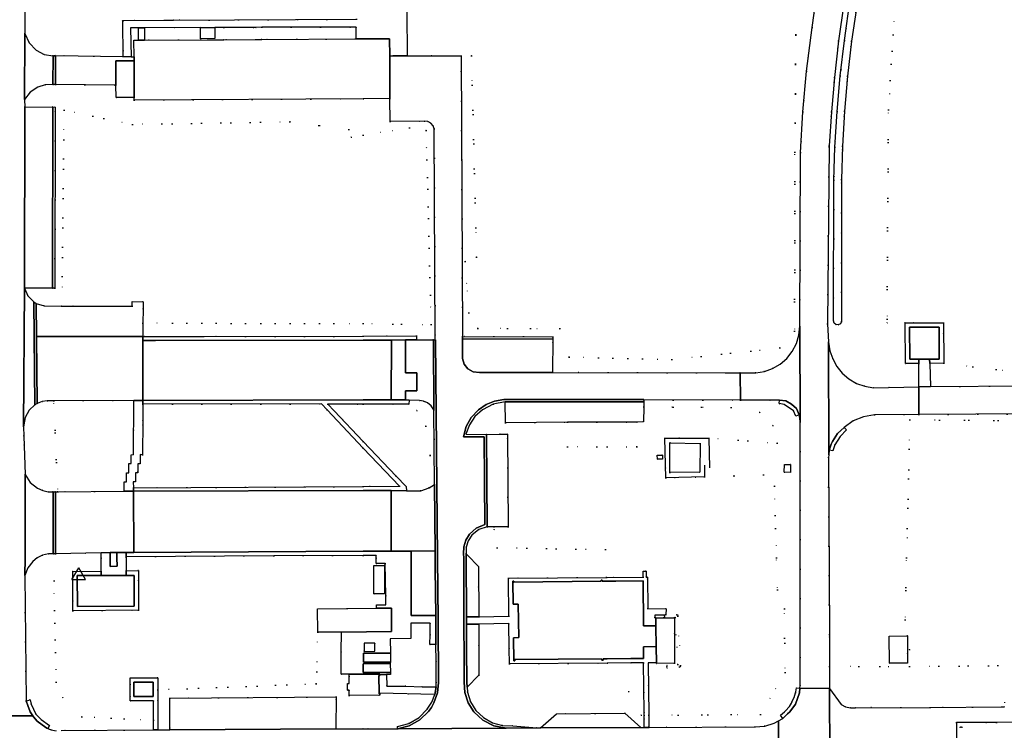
# Model space of a CAD drawing. Header units: metres. Extents: x 174791 to 179073, y 406431 to 409043.
# Tile 10 of 256: x 174925 to 175140, y 407712 to 407868. Entities that reach past the tile are written whole.
import ezdxf

# ---------------------------------------------------------------- set-up
doc = ezdxf.new("R2010")
doc.units = ezdxf.units.M
doc.linetypes.add('DOT', pattern=[6.35, 0, -6.35])
doc.layers.get('0').update_dxf_attribs({"color": 254})
for name, color, linetype in [('meetpunt_NAP-meting', 254, 'Continuous'), ('overigbouwwerk_overkapping', 254, 'Continuous'), ('panden', 254, 'Continuous'), ('scheiding_faunaraster', 254, 'Continuous'), ('terreindeelbegroeid', 254, 'DOT'), ('terreindeelonbegroeid', 254, 'DOT'), ('waterdeel', 254, 'Continuous'), ('wegdeel_molgoot', 254, 'Continuous'), ('wegdeel_opstelplaats', 254, 'Continuous'), ('wegdeel_parkeervlak', 254, 'Continuous'), ('wegdeel_rijbaan', 254, 'Continuous'), ('wegdeel_voetpad', 254, 'Continuous')]:
    doc.layers.add(name, color=color, linetype=linetype)
doc.styles.add('MONOTXT', font='monotxt', dxfattribs={"height": 0.2})

# ---------------------------------------------------------------- blocks, each defined once
blk = doc.blocks.new('092')
at = {"color": 0, "linetype": 'Continuous'}
for p, q in [((-1.5, -0.862), (0, 1.732)), ((1.5, -0.862), (0, 1.732)), ((-1.5, -0.862), (1.5, -0.862))]:
    blk.add_line(p, q, dxfattribs=at)
at = {"color": 0, "linetype": 'Continuous', "style": 'MONOTXT', "width": 0.76}
blk.add_attdef('TAG00', (2, 3), '', height=2.5, dxfattribs=at)

msp = doc.modelspace()

# ---------------------------------------------------------------- linework, layer by layer
at = {"layer": 'overigbouwwerk_overkapping'}
for points in [[(174964.358, 407863.836, 0), (174964.346, 407863.845, 0), (174964.333, 407866.296, 0), (174967.483, 407866.306, 0), (174967.496, 407863.853, 0)], [(175002.307, 407742.154, 0), (175002.289, 407748.346, 0), (175004.644, 407748.353, 0), (175004.65, 407742.161, 0)]]:
    msp.add_polyline3d(points, close=True, dxfattribs=at)
at = {"layer": 'panden'}
for points in [[(175000, 407850.667, 0), (174949.822, 407850.385, 0), (174949.819, 407850.985, 0), (174949.804, 407853.648, 0), (174949.774, 407858.985, 0), (174949.769, 407859.833, 0), (174949.748, 407863.517, 0), (174950.748, 407863.523, 0), (174952.088, 407863.53, 0), (174965.948, 407863.608, 0), (174969.457, 407863.628, 0), (174976.438, 407863.667, 0), (174977.738, 407863.674, 0), (174998.297, 407863.79, 0), (174998.467, 407863.791, 0), (175000, 407863.799, 0), (175000.567, 407863.802, 0), (175005.767, 407863.832, 0), (175005.789, 407860.015, 0), (175005.841, 407850.7, 0)], [(175119.664, 407800.581, 0), (175126.136, 407800.628, 0), (175126.187, 407793.599, 0), (175124.072, 407793.588, 0), (175121.711, 407793.576, 0), (175119.715, 407793.565, 0)], [(174954.5, 407797.686, 0), (175000, 407797.767, 0), (175006.144, 407797.778, 0), (175006.132, 407784.654, 0), (175000, 407784.639, 0), (174951.717, 407784.525, 0), (174951.724, 407797.681, 0)], [(174949.623, 407764.624, 0), (175000, 407764.755, 0), (175006.063, 407764.771, 0), (175006.088, 407751.49, 0), (175000, 407751.457, 0), (174949.74, 407751.185, 0)], [(174942.532, 407746.15, 0), (174948.03, 407746.172, 0), (174949.762, 407746.179, 0), (174949.805, 407739.4, 0), (174937.366, 407739.349, 0), (174937.322, 407746.129, 0)], [(175052.36, 407745.105, 0), (175052.361, 407744.884, 0), (175053.286, 407744.893, 0), (175055.356, 407744.913, 0), (175061.299, 407744.97, 0), (175061.364, 407735.089, 0), (175064.096, 407735.107, 0), (175064.159, 407730.557, 0), (175061.393, 407730.539, 0), (175061.41, 407727.979, 0), (175058.631, 407727.952, 0), (175053.43, 407727.903, 0), (175052.519, 407727.894, 0), (175052.523, 407727.612, 0), (175052.235, 407727.594, 0), (175052.21, 407727.891, 0), (175033.223, 407727.711, 0), (175033.218, 407727.43, 0), (175032.942, 407727.427, 0), (175032.896, 407732.501, 0), (175034.043, 407732.525, 0), (175033.96, 407739.898, 0), (175032.813, 407739.874, 0), (175032.747, 407744.919, 0), (175033.002, 407744.93, 0), (175032.997, 407744.7, 0), (175052.099, 407744.882, 0), (175052.104, 407745.112, 0)], [(174989.999, 407733.711, 0), (174989.948, 407738.86, 0), (175002.891, 407738.954, 0), (175006.147, 407738.978, 0), (175006.136, 407733.835, 0), (174995.228, 407733.751, 0)], [(174953.933, 407719.597, 0), (174949.733, 407719.601, 0), (174949.736, 407722.791, 0), (174953.948, 407722.787, 0)], [(174996.884, 407724.059, 0), (174996.881, 407724.493, 0), (175003.583, 407724.545, 0), (175003.584, 407724.405, 0), (175003.585, 407724.224, 0), (175003.405, 407724.223, 0), (175003.435, 407720.383, 0), (175003.436, 407720.245, 0), (175003.616, 407720.246, 0), (175003.618, 407719.925, 0), (174996.917, 407719.874, 0), (174996.908, 407721, 0), (174996.568, 407720.998, 0), (174996.557, 407722.468, 0), (174996.897, 407722.47, 0)]]:
    msp.add_polyline3d(points, close=True, dxfattribs=at)
at = {"layer": 'scheiding_faunaraster'}
for p, q in [((175075.684, 407776.284), (175075.819, 407769.768)), ((175074.751, 407770.353), (175074.749, 407767.796))]:
    msp.add_line(p, q, dxfattribs=at)
msp.add_polyline3d([(175074.749, 407767.796, 0), (175066.276, 407767.532, 0), (175066.056, 407776.227, 0), (175075.684, 407776.284, 0)], dxfattribs=at)
at = {"layer": 'terreindeelbegroeid'}
for points in [[(175145.028, 407790.589, 0), (175127.151, 407792.67, 0), (175127.087, 407801.549, 0), (175118.698, 407801.541, 0), (175114.773, 407801.537, 0), (175114.747, 407802.371, 0), (175115.042, 407848.222, 0), (175116.502, 407871.124, 0), (175116.127, 407899.522, 0), (175116.085, 407902.671, 0), (175115.693, 407932.4, 0), (175122.835, 407932.557, 0), (175123.515, 407941.945, 0), (175126.081, 407941.972, 0), (175222.484, 407942.195, 0)], [(174998.473, 407868.091, 0), (174958.422, 407867.882, 0), (174956.422, 407867.872, 0), (174947.272, 407867.824, 0), (174947.274, 407867.683, 0), (174947.387, 407859.927, 0), (174932.539, 407860.127, 0), (174932.324, 407860.108, 0), (174932.025, 407860.082, 0), (174930.094, 407860.407, 0), (174928.35, 407861.299, 0), (174926.781, 407862.922, 0), (174925.871, 407864.988, 0), (174925.924, 407908.87, 0)], [(175095.105, 407903.311, 0), (175094.543, 407838.956, 0), (175094.486, 407799.717, 0), (175091.287, 407796.065, 0), (175067.589, 407793.481, 0), (175045.061, 407794.019, 0), (175043.058, 407800.331, 0), (175025.105, 407800.333, 0), (175023.125, 407803.732, 0), (175022.282, 407815.014, 0), (175024.781, 407815.961, 0), (175023.724, 407860.114, 0), (175021.445, 407860.105, 0), (175009.619, 407860.059, 0), (175009.564, 407869.736, 0)], [(175099.654, 407875.798, 0), (175098.308, 407866.265, 0), (175097.105, 407856.713, 0), (175096.31, 407847.809, 0), (175095.763, 407838.886, 0), (175095.635, 407800.808, 0), (175095.435, 407798.866, 0), (175094.871, 407796.997, 0), (175093.966, 407795.268, 0), (175092.75, 407793.741, 0), (175091.305, 407792.497, 0), (175089.655, 407791.54, 0), (175087.857, 407790.904, 0), (175085.973, 407790.611, 0), (175082.579, 407790.595, 0), (175079.455, 407790.581, 0), (175041.46, 407790.691, 0), (175041.518, 407797.989, 0), (175041.519, 407798.509, 0), (175021.754, 407798.55, 0), (175021.445, 407860.105, 0), (175023.724, 407860.114, 0), (175024.781, 407815.961, 0), (175022.282, 407815.014, 0), (175023.125, 407803.732, 0), (175025.105, 407800.333, 0), (175043.058, 407800.331, 0), (175045.061, 407794.019, 0), (175067.589, 407793.481, 0), (175091.287, 407796.065, 0), (175094.486, 407799.717, 0), (175094.543, 407838.956, 0), (175095.105, 407903.311, 0)], [(175106.684, 407872.568, 0), (175105.434, 407863.482, 0), (175104.502, 407855.709, 0), (175103.801, 407847.912, 0), (175103.33, 407840.097, 0), (175103.1, 407832.862, 0), (175102.999, 407801.976, 0), (175103.14, 407801.491, 0), (175103.522, 407801.16, 0), (175104.023, 407801.089, 0), (175104.522, 407801.339, 0), (175104.775, 407801.837, 0), (175104.751, 407825.691, 0), (175104.768, 407832.984, 0), (175104.982, 407840.274, 0), (175105.421, 407847.958, 0), (175106.077, 407855.626, 0), (175106.952, 407863.273, 0), (175109.648, 407881.198, 0)], [(175116.502, 407871.124, 0), (175115.042, 407848.222, 0), (175114.747, 407802.371, 0), (175114.773, 407801.537, 0), (175118.698, 407801.541, 0), (175118.762, 407792.595, 0), (175121.709, 407792.598, 0), (175121.68, 407787.546, 0), (175111.806, 407787.311, 0), (175109.893, 407787.625, 0), (175108.069, 407788.282, 0), (175106.394, 407789.259, 0), (175104.924, 407790.523, 0), (175103.738, 407791.988, 0), (175102.83, 407793.64, 0), (175102.227, 407795.426, 0), (175101.949, 407797.29, 0), (175101.677, 407801.306, 0), (175102.077, 407840.332, 0), (175102.548, 407847.835, 0), (175103.206, 407855.324, 0), (175104.128, 407863.403, 0), (175105.267, 407871.455, 0)], [(175209.098, 407779.763, 0), (175119.768, 407780.261, 0), (175119.026, 407750, 0), (175118.693, 407736.435, 0), (175119.202, 407732.896, 0), (175115.201, 407732.883, 0), (175115.261, 407726.915, 0), (175119.219, 407726.959, 0), (175119.202, 407728.959, 0), (175119.202, 407732.896, 0), (175119.655, 407729.892, 0), (175119.63, 407726.175, 0), (175102.122, 407726.162, 0), (175102.125, 407733.235, 0), (175101.894, 407772.013, 0), (175101.966, 407772.614, 0), (175102.09, 407773.656, 0), (175102.845, 407773.459, 0), (175103.271, 407774.791, 0), (175104.445, 407776.656, 0), (175105.854, 407778.078, 0), (175105.34, 407778.631, 0), (175107.322, 407780.041, 0), (175109.572, 407780.966, 0), (175111.973, 407781.356, 0), (175121.717, 407781.415, 0), (175209.18, 407781.942, 0)], [(174932.716, 407712.112, 0), (174931.639, 407712.31, 0), (174931.139, 407712.464, 0), (174930.843, 407712.576, 0), (174931.27, 407713.288, 0), (174929.406, 407714.592, 0), (174928.274, 407715.72, 0), (174927.218, 407717.951, 0), (174926.972, 407718.908, 0), (174926.135, 407718.698, 0), (174925.869, 407746.182, 0), (174926.491, 407747.844, 0), (174927.571, 407749.251, 0), (174928.522, 407750, 0), (174929.718, 407750.586, 0), (174931.014, 407750.893, 0), (174932.039, 407750.915, 0), (174932.577, 407750.927, 0), (174942.586, 407751.141, 0), (174942.573, 407750, 0), (174942.542, 407747.116, 0), (174936.356, 407747.062, 0), (174932.237, 407744.948, 0), (174932.701, 407722.793, 0), (174934.182, 407719.376, 0), (174938.302, 407715.179, 0), (174954.044, 407714.422, 0), (174954.056, 407712.292, 0), (174933.812, 407712.189, 0)], [(175143.194, 407674.473, 0), (175139.359, 407674.209, 0), (175136.063, 407673.973, 0), (175136.063, 407675.654, 0), (175136.063, 407707.356, 0), (175136.044, 407707.452, 0), (175135.989, 407707.533, 0), (175135.908, 407707.587, 0), (175135.812, 407707.606, 0), (175131.208, 407707.586, 0), (175131.208, 407712.914, 0), (175130.958, 407712.914, 0), (175130.708, 407712.914, 0), (175130.708, 407707.584, 0), (175129.966, 407707.581, 0), (175129.948, 407713.914, 0), (175138.725, 407713.946, 0), (175145.42, 407713.997, 0)]]:
    msp.add_polyline3d(points, dxfattribs=at)
for points in [[(174998.459, 407866.409, 0), (174998.467, 407863.791, 0), (174998.297, 407863.79, 0), (174977.738, 407863.674, 0), (174976.438, 407863.667, 0), (174969.457, 407863.628, 0), (174965.948, 407863.608, 0), (174952.088, 407863.53, 0), (174952.079, 407866.255, 0), (174964.333, 407866.296, 0), (174964.358, 407863.836, 0), (174967.496, 407863.853, 0), (174967.483, 407866.306, 0), (174969.448, 407866.313, 0), (174976.429, 407866.336, 0), (174977.729, 407866.34, 0), (174998.289, 407866.409, 0)], [(174932.558, 407853.789, 0), (174945.803, 407853.681, 0), (174945.819, 407850.963, 0), (174949.819, 407850.985, 0), (174949.822, 407850.385, 0), (175000, 407850.667, 0), (175005.841, 407850.7, 0), (175005.86, 407845.726, 0), (175013.349, 407845.737, 0), (175014.117, 407845.669, 0), (175014.803, 407845.317, 0), (175015.287, 407844.763, 0), (175015.539, 407844.072, 0), (175015.745, 407797.818, 0), (175015.344, 407797.829, 0), (175011.645, 407797.846, 0), (175011.663, 407798.693, 0), (175000, 407798.589, 0), (174964.979, 407798.525, 0), (174951.725, 407798.535, 0), (174951.727, 407801.481, 0), (175000, 407801.367, 0), (175014.848, 407801.174, 0), (175013.781, 407843.735, 0), (175010.14, 407844.31, 0), (175000, 407842.664, 0), (174997.356, 407842.235, 0), (174996.815, 407843.934, 0), (174983.885, 407845.653, 0), (174949.435, 407845.05, 0), (174934.451, 407848.144, 0), (174933.966, 407805.231, 0), (174930.09, 407805.239, 0), (174928.306, 407805.811, 0), (174927.787, 407806.134, 0), (174926.507, 407807.451, 0), (174925.781, 407809.14, 0), (174931.92, 407809.153, 0), (174932.438, 407809.167, 0), (174932.493, 407848.849, 0), (174931.99, 407848.897, 0), (174925.835, 407848.858, 0), (174925.8, 407850.531, 0), (174927.029, 407852.115, 0), (174928.686, 407853.245, 0), (174930.305, 407853.763, 0), (174932.002, 407853.839, 0)], [(174951.727, 407801.481, 0), (174951.729, 407804.554, 0), (174951.73, 407806.159, 0), (174949.338, 407806.19, 0), (174949.324, 407805.2, 0), (174933.966, 407805.231, 0), (174934.451, 407848.144, 0), (174949.435, 407845.05, 0), (174983.885, 407845.653, 0), (174996.815, 407843.934, 0), (174997.356, 407842.235, 0), (175000, 407842.664, 0), (175010.14, 407844.31, 0), (175013.781, 407843.735, 0), (175014.848, 407801.174, 0), (175000, 407801.367, 0)], [(175231.644, 407798.833, 0), (175231.685, 407795.731, 0), (175231.627, 407794.1, 0), (175231.2, 407792.525, 0), (175230.427, 407791.088, 0), (175229.296, 407789.869, 0), (175229.069, 407789.625, 0), (175227.36, 407788.595, 0), (175225.433, 407788.078, 0), (175216.635, 407788.227, 0), (175208.101, 407788.142, 0), (175124.23, 407787.554, 0), (175124.098, 407792.605, 0), (175127.151, 407792.67, 0), (175145.028, 407790.589, 0), (175208.128, 407791.307, 0), (175221.785, 407791.251, 0), (175224.868, 407793.899, 0), (175226.143, 407798.828, 0), (175231.316, 407798.843, 0)], [(174933.034, 407764.505, 0), (174932.542, 407764.502, 0), (174932.031, 407764.496, 0), (174930.966, 407764.53, 0), (174929.757, 407764.79, 0), (174928.624, 407765.285, 0), (174927.035, 407766.564, 0), (174925.948, 407768.289, 0), (174925.648, 407776.725, 0), (174925.561, 407778.781, 0), (174925.905, 407780.809, 0), (174926.762, 407782.364, 0), (174928.066, 407783.567, 0), (174928.574, 407783.865, 0), (174929.635, 407784.281, 0), (174930.758, 407784.471, 0), (174932.173, 407784.474, 0)], [(174947.579, 407764.609, 0), (174933.034, 407764.505, 0), (174932.173, 407784.474, 0), (174949.703, 407784.52, 0), (174949.641, 407772.643, 0), (174949.148, 407772.628, 0), (174949.134, 407770.683, 0), (174948.629, 407770.68, 0), (174948.633, 407768.669, 0), (174948.098, 407768.689, 0), (174948.089, 407766.687, 0), (174947.624, 407766.679, 0)], [(174949.617, 407765.357, 0), (174949.606, 407766.668, 0), (174950.077, 407766.677, 0), (174950.106, 407768.651, 0), (174950.576, 407768.648, 0), (174950.583, 407768.926, 0), (174950.623, 407770.653, 0), (174951.119, 407770.64, 0), (174951.138, 407772.66, 0), (174951.621, 407772.635, 0), (174951.681, 407780.028, 0), (174951.711, 407783.72, 0), (174990.836, 407783.754, 0), (174992.063, 407782.458, 0), (175000, 407774.081, 0), (175004.791, 407769.024, 0), (175007.937, 407765.703, 0), (175000, 407765.656, 0)], [(175015.613, 407766.111, 0), (175014.395, 407765.386, 0), (175012.584, 407764.7, 0), (175009.426, 407764.696, 0), (175009.356, 407765.67, 0), (175007.201, 407767.943, 0), (175000, 407775.537, 0), (174993.62, 407782.265, 0), (174992.226, 407783.734, 0), (175000, 407783.734, 0), (175009.985, 407783.735, 0), (175011.708, 407782.291, 0), (175013.661, 407778.911, 0)], [(175015.473, 407782.457, 0), (175015.613, 407766.111, 0), (175013.661, 407778.911, 0), (175011.708, 407782.291, 0), (175009.985, 407783.735, 0), (175010.031, 407784.608, 0), (175012.323, 407784.509, 0), (175013.219, 407784.355, 0), (175014.051, 407783.989, 0), (175014.872, 407783.325, 0)], [(175031.128, 407779.606, 0), (175029.955, 407777.112, 0), (175027.016, 407777.098, 0), (175022.492, 407777.102, 0), (175023.244, 407779.171, 0), (175024.466, 407781.001, 0), (175026.089, 407782.488, 0), (175028.471, 407783.714, 0), (175031.106, 407784.201, 0)], [(175089.712, 407779.004, 0), (175090.641, 407775.157, 0), (175075.684, 407776.284, 0), (175066.056, 407776.227, 0), (175066.276, 407767.532, 0), (175074.749, 407767.796, 0), (175087.703, 407768.232, 0), (175090.069, 407765.721, 0), (175090.511, 407750, 0), (175090.707, 407743.032, 0), (175092.242, 407738.828, 0), (175092.388, 407724.848, 0), (175087.031, 407715.698, 0), (175062.543, 407715.509, 0), (175062.542, 407715.549, 0), (175062.426, 407726.982, 0), (175062.463, 407726.993, 0), (175064.208, 407726.984, 0), (175064.211, 407726.83, 0), (175068.158, 407726.919, 0), (175068.141, 407736.887, 0), (175065.816, 407736.851, 0), (175065.819, 407737.464, 0), (175065.978, 407737.486, 0), (175065.974, 407737.278, 0), (175065.969, 407736.978, 0), (175068.326, 407736.936, 0), (175068.879, 407726.66, 0), (175066.483, 407726.49, 0), (175066.504, 407726.191, 0), (175066.525, 407725.892, 0), (175069.215, 407726.083, 0), (175069.501, 407726.102, 0), (175069.494, 407726.398, 0), (175068.911, 407737.247, 0), (175068.903, 407737.519, 0), (175068.616, 407737.531, 0), (175066.3, 407737.572, 0), (175066.334, 407738.874, 0), (175062.337, 407738.896, 0), (175062.287, 407745.777, 0), (175061.961, 407745.774, 0), (175061.949, 407747.134, 0), (175061.306, 407747.129, 0), (175061.333, 407745.766, 0), (175053.279, 407745.711, 0), (175053.279, 407745.737, 0), (175053.025, 407751.857, 0), (175029.349, 407752.202, 0), (175028.688, 407756.226, 0), (175028.592, 407756.807, 0), (175031.726, 407756.843, 0), (175031.592, 407777.12, 0), (175029.955, 407777.112, 0), (175031.128, 407779.606, 0), (175044.703, 407779.739, 0), (175044.711, 407774.369, 0), (175059.899, 407774.39, 0), (175059.891, 407779.76, 0), (175061.384, 407779.87, 0), (175061.453, 407783.133, 0), (175080.573, 407782.988, 0), (175086.839, 407781.857, 0)], [(175082.607, 407784.606, 0), (175091.178, 407784.593, 0), (175091.119, 407783.828, 0), (175092.216, 407783.67, 0), (175094.222, 407782.289, 0), (175094.752, 407781.099, 0), (175095.496, 407781.388, 0), (175095.659, 407780.613, 0), (175095.684, 407779.822, 0), (175095.714, 407722.03, 0), (175095.637, 407721.422, 0), (175094.882, 407721.493, 0), (175094.723, 407720.679, 0), (175094.698, 407720.424, 0), (175094.382, 407719.394, 0), (175093.905, 407718.422, 0), (175093.808, 407718.182, 0), (175093.345, 407717.461, 0), (175092.484, 407716.443, 0), (175092.308, 407716.271, 0), (175091.407, 407715.525, 0), (175091.9, 407714.83, 0), (175090.956, 407714.284, 0), (175090.025, 407713.746, 0), (175087.952, 407713.116, 0), (175085.791, 407712.973, 0), (175062.592, 407712.851, 0), (175062.569, 407712.913, 0), (175062.543, 407715.509, 0), (175087.031, 407715.698, 0), (175092.388, 407724.848, 0), (175092.242, 407738.828, 0), (175090.707, 407743.032, 0), (175090.511, 407750, 0), (175090.069, 407765.721, 0), (175087.703, 407768.232, 0), (175074.749, 407767.796, 0), (175066.276, 407767.532, 0), (175066.056, 407776.227, 0), (175075.684, 407776.284, 0), (175090.641, 407775.157, 0), (175089.712, 407779.004, 0), (175086.839, 407781.857, 0), (175080.573, 407782.988, 0), (175061.453, 407783.133, 0), (175061.476, 407784.203, 0), (175061.457, 407784.638, 0)], [(175239.016, 407737.921, 0), (175230.805, 407734.223, 0), (175220.728, 407734.002, 0), (175220.753, 407730.61, 0), (175221.347, 407730.614, 0), (175220.998, 407727.188, 0), (175170.343, 407726.664, 0), (175156.311, 407726.593, 0), (175119.63, 407726.175, 0), (175119.655, 407729.892, 0), (175119.202, 407732.896, 0), (175118.693, 407736.435, 0), (175119.026, 407750, 0), (175119.768, 407780.261, 0), (175209.098, 407779.763, 0), (175219.127, 407779.752, 0), (175224.54, 407777.624, 0), (175228.669, 407774.167, 0), (175231.98, 407769.711, 0), (175236.343, 407750, 0)], [(175067.18, 407768.735, 0), (175073.744, 407768.803, 0), (175073.763, 407775.118, 0), (175067.119, 407775.261, 0)], [(175064.421, 407771.622, 0), (175065.539, 407771.637, 0), (175065.521, 407772.53, 0), (175064.398, 407772.539, 0)], [(175092.221, 407768.784, 0), (175093.594, 407768.731, 0), (175093.606, 407770.493, 0), (175092.249, 407770.496, 0)], [(175053.279, 407745.737, 0), (175031.784, 407745.55, 0), (175031.852, 407737.221, 0), (175025.279, 407737.122, 0), (175025.246, 407748.145, 0), (175022.845, 407750.578, 0), (175022.506, 407750.922, 0), (175022.531, 407752.369, 0), (175022.957, 407753.767, 0), (175023.75, 407754.995, 0), (175025.285, 407756.215, 0), (175027.16, 407756.79, 0), (175028.592, 407756.807, 0), (175028.688, 407756.226, 0), (175029.349, 407752.202, 0), (175053.025, 407751.857, 0)], [(175002.891, 407738.954, 0), (174989.948, 407738.86, 0), (174989.999, 407733.711, 0), (174989.783, 407725.06, 0), (174989.663, 407722.409, 0), (174954.971, 407721.087, 0), (174954.965, 407723.727, 0), (174948.89, 407723.691, 0), (174948.924, 407722.304, 0), (174948.915, 407719.616, 0), (174948.897, 407718.685, 0), (174954.019, 407718.691, 0), (174954.044, 407714.422, 0), (174938.302, 407715.179, 0), (174934.182, 407719.376, 0), (174932.701, 407722.793, 0), (174932.237, 407744.948, 0), (174936.356, 407747.062, 0), (174936.365, 407738.384, 0), (174950.721, 407738.541, 0), (174950.712, 407747.22, 0), (174948.029, 407747.149, 0), (174948.031, 407750, 0), (174948.033, 407750.274, 0), (174980.38, 407750.486, 0), (175000, 407750.529, 0), (175002.809, 407750.536, 0), (175002.813, 407750, 0), (175002.823, 407748.778, 0), (175004.775, 407748.805, 0), (175004.898, 407741.744, 0), (175004.898, 407739.744, 0), (175002.889, 407739.744, 0)], [(175002.289, 407748.346, 0), (175002.307, 407742.154, 0), (175004.65, 407742.161, 0), (175004.644, 407748.353, 0)], [(175015.906, 407731.019, 0), (175015.937, 407727.285, 0), (175015.981, 407722.75, 0), (175015.938, 407721.722, 0), (175012.883, 407721.746, 0), (175009.285, 407721.862, 0), (175005.121, 407721.903, 0), (175005.085, 407724.437, 0), (175005.92, 407724.44, 0), (175005.919, 407724.876, 0), (175005.911, 407726.838, 0), (175005.919, 407727.158, 0), (175005.918, 407729.155, 0), (175005.864, 407732.266, 0), (175010.423, 407732.303, 0), (175010.42, 407735.673, 0), (175014.616, 407735.731, 0), (175014.643, 407733.178, 0), (175014.555, 407731.017, 0)], [(175031.954, 407730.144, 0), (175031.993, 407726.768, 0), (175053.438, 407726.956, 0), (175058.573, 407726.982, 0), (175058.193, 407720.663, 0), (175060.893, 407715.496, 0), (175061.533, 407715.501, 0), (175061.541, 407714.718, 0), (175061.559, 407712.926, 0), (175061.555, 407712.846, 0), (175060.802, 407712.842, 0), (175057.273, 407715.931, 0), (175042.308, 407715.789, 0), (175038.837, 407712.728, 0), (175038.04, 407712.724, 0), (175032.754, 407713.195, 0), (175030.473, 407713.245, 0), (175028.275, 407713.857, 0), (175026.296, 407714.993, 0), (175024.659, 407716.583, 0), (175023.494, 407718.466, 0), (175022.815, 407720.574, 0), (175022.738, 407721.685, 0), (175025.317, 407724.281, 0), (175025.284, 407735.504, 0), (175031.881, 407735.594, 0)], [(175065.819, 407737.464, 0), (175065.816, 407736.851, 0), (175064.072, 407736.861, 0), (175063.86, 407736.878, 0), (175063.868, 407737.486, 0)], [(175069.215, 407726.083, 0), (175066.525, 407725.892, 0), (175066.504, 407726.191, 0), (175066.483, 407726.49, 0), (175068.879, 407726.66, 0), (175068.326, 407736.936, 0), (175065.969, 407736.978, 0), (175065.974, 407737.278, 0), (175065.978, 407737.486, 0), (175066.299, 407737.531, 0), (175066.3, 407737.572, 0), (175068.616, 407737.531, 0), (175068.903, 407737.519, 0), (175068.911, 407737.247, 0), (175069.494, 407726.398, 0), (175069.501, 407726.102, 0)], [(174996.881, 407724.493, 0), (174996.884, 407724.059, 0), (174996.897, 407722.47, 0), (174996.557, 407722.468, 0), (174996.568, 407720.998, 0), (174996.908, 407721, 0), (174996.917, 407719.874, 0), (175003.618, 407719.925, 0), (175003.616, 407720.246, 0), (175003.436, 407720.245, 0), (175003.435, 407720.383, 0), (175015.637, 407720.087, 0), (175014.986, 407718.374, 0), (175014.023, 407716.814, 0), (175012.216, 407714.992, 0), (175009.993, 407713.711, 0), (175007.51, 407713.061, 0), (175007.515, 407712.564, 0), (175000, 407712.525, 0), (174994.012, 407712.495, 0), (174994.053, 407719.548, 0), (174957.583, 407719.227, 0), (174957.576, 407712.31, 0), (174954.989, 407712.297, 0), (174954.971, 407721.087, 0), (174989.663, 407722.409, 0), (174989.783, 407725.06, 0), (174989.999, 407733.711, 0), (174995.228, 407733.751, 0), (174995.167, 407729.426, 0), (174995.123, 407724.514, 0)], [(175061.533, 407715.501, 0), (175060.893, 407715.496, 0), (175058.193, 407720.663, 0), (175058.573, 407726.982, 0), (175061.418, 407726.996, 0), (175061.526, 407716.218, 0)], [(175156.341, 407722.611, 0), (175156.372, 407718.497, 0), (175140.486, 407718.353, 0), (175140.494, 407717.332, 0), (175139.919, 407717.328, 0), (175124.205, 407717.211, 0), (175107.854, 407717.169, 0), (175106.738, 407717.114, 0), (175105.648, 407717.363, 0), (175104.666, 407717.896, 0), (175102.12, 407721.385, 0), (175102.122, 407726.162, 0), (175119.63, 407726.175, 0), (175156.311, 407726.593, 0)], [(175136.063, 407673.973, 0), (175135.813, 407673.955, 0), (175135.563, 407673.937, 0), (175135.563, 407673.955, 0), (175135.563, 407675.654, 0), (175135.563, 407707.105, 0), (175130.959, 407707.085, 0), (175129.968, 407707.081, 0), (175129.967, 407707.331, 0), (175129.966, 407707.581, 0), (175130.708, 407707.584, 0), (175130.708, 407712.914, 0), (175130.958, 407712.914, 0), (175131.208, 407712.914, 0), (175131.208, 407707.586, 0), (175135.812, 407707.606, 0), (175135.908, 407707.587, 0), (175135.989, 407707.533, 0), (175136.044, 407707.452, 0), (175136.063, 407707.356, 0), (175136.063, 407675.654, 0)]]:
    msp.add_polyline3d(points, close=True, dxfattribs=at)
at = {"layer": 'terreindeelonbegroeid'}
for points in [[(174950.748, 407863.523, 0), (174949.748, 407863.517, 0), (174949.769, 407859.833, 0), (174949.134, 407859.833, 0), (174949.006, 407866.245, 0), (174950.739, 407866.25, 0)], [(175044.711, 407774.369, 0), (175044.703, 407779.739, 0), (175059.891, 407779.76, 0), (175059.899, 407774.39, 0)], [(175000.154, 407729.52, 0), (175000.162, 407731.297, 0), (175002.509, 407731.329, 0), (175002.502, 407729.552, 0)]]:
    msp.add_polyline3d(points, close=True, dxfattribs=at)
at = {"layer": 'waterdeel'}
msp.add_polyline3d([(175109.648, 407881.198, 0), (175106.952, 407863.273, 0), (175106.077, 407855.626, 0), (175105.421, 407847.958, 0), (175104.982, 407840.274, 0), (175104.768, 407832.984, 0), (175104.751, 407825.691, 0), (175104.775, 407801.837, 0), (175104.522, 407801.339, 0), (175104.023, 407801.089, 0), (175103.522, 407801.16, 0), (175103.14, 407801.491, 0), (175102.999, 407801.976, 0), (175103.1, 407832.862, 0), (175103.33, 407840.097, 0), (175103.801, 407847.912, 0), (175104.502, 407855.709, 0), (175105.434, 407863.482, 0), (175106.684, 407872.568, 0)], dxfattribs=at)
msp.add_polyline3d([(175073.763, 407775.118, 0), (175073.744, 407768.803, 0), (175067.18, 407768.735, 0), (175067.119, 407775.261, 0)], close=True, dxfattribs=at)
at = {"layer": 'wegdeel_molgoot'}
for points in [[(174932.558, 407853.789, 0), (174932.002, 407853.839, 0), (174932.025, 407860.082, 0), (174932.324, 407860.108, 0), (174932.539, 407860.127, 0)], [(174931.92, 407809.153, 0), (174931.99, 407848.897, 0), (174932.493, 407848.849, 0), (174932.438, 407809.167, 0)], [(174928.306, 407805.811, 0), (174928.395, 407798.553, 0), (174928.574, 407783.865, 0), (174928.066, 407783.567, 0), (174927.787, 407806.134, 0)], [(175041.518, 407797.989, 0), (175021.755, 407798.014, 0), (175021.754, 407798.55, 0), (175041.519, 407798.509, 0)], [(175015.745, 407797.818, 0), (175015.837, 407797.812, 0), (175016.271, 407750, 0), (175016.395, 407736.331, 0), (175016.484, 407722.703, 0), (175016.235, 407720.391, 0), (175015.466, 407718.197, 0), (175014.928, 407717.23, 0), (175014.289, 407716.327, 0), (175012.389, 407714.49, 0), (175010.078, 407713.206, 0), (175007.515, 407712.564, 0), (175007.51, 407713.061, 0), (175009.993, 407713.711, 0), (175012.216, 407714.992, 0), (175014.023, 407716.814, 0), (175014.986, 407718.374, 0), (175015.637, 407720.087, 0), (175015.938, 407721.722, 0), (175015.981, 407722.75, 0), (175015.937, 407727.285, 0), (175015.906, 407731.019, 0), (175015.852, 407737.401, 0), (175015.766, 407747.679, 0), (175015.746, 407750, 0), (175015.733, 407751.554, 0), (175015.613, 407766.111, 0), (175015.473, 407782.457, 0), (175015.344, 407797.829, 0)], [(175061.457, 407784.638, 0), (175061.476, 407784.203, 0), (175031.106, 407784.201, 0), (175028.471, 407783.714, 0), (175026.089, 407782.488, 0), (175024.466, 407781.001, 0), (175023.244, 407779.171, 0), (175022.492, 407777.102, 0), (175027.016, 407777.098, 0), (175027.16, 407756.79, 0), (175025.285, 407756.215, 0), (175023.75, 407754.995, 0), (175022.957, 407753.767, 0), (175022.531, 407752.369, 0), (175022.506, 407750.922, 0), (175022.51, 407750, 0), (175022.571, 407737.081, 0), (175022.578, 407735.467, 0), (175022.604, 407730.024, 0), (175022.661, 407722.783, 0), (175022.738, 407721.685, 0), (175022.815, 407720.574, 0), (175023.494, 407718.466, 0), (175024.659, 407716.583, 0), (175026.296, 407714.993, 0), (175028.275, 407713.857, 0), (175030.473, 407713.245, 0), (175032.754, 407713.195, 0), (175038.04, 407712.724, 0), (175031.28, 407712.689, 0), (175028.62, 407713.201, 0), (175026.201, 407714.421, 0), (175024.209, 407716.257, 0), (175022.972, 407718.24, 0), (175022.255, 407720.465, 0), (175022.101, 407722.797, 0), (175022.089, 407730.099, 0), (175022.055, 407733.556, 0), (175021.987, 407750, 0), (175021.983, 407750.868, 0), (175022.032, 407752.407, 0), (175022.465, 407753.884, 0), (175023.256, 407755.205, 0), (175024.752, 407756.563, 0), (175026.61, 407757.355, 0), (175026.481, 407776.584, 0), (175021.981, 407776.581, 0), (175022.564, 407778.786, 0), (175023.657, 407780.788, 0), (175025.198, 407782.47, 0), (175026.882, 407783.624, 0), (175028.775, 407784.389, 0), (175030.788, 407784.731, 0), (175061.46, 407784.728, 0)]]:
    msp.add_polyline3d(points, close=True, dxfattribs=at)
at = {"layer": 'wegdeel_opstelplaats'}
for points in [[(175009.26, 407784.658, 0), (175006.132, 407784.654, 0), (175006.144, 407797.778, 0), (175009.26, 407797.804, 0), (175009.26, 407790.583, 0), (175011.699, 407790.588, 0), (175011.699, 407786.62, 0), (175009.26, 407786.602, 0)], [(174944.528, 407750, 0), (174944.522, 407751.156, 0), (174946.009, 407751.168, 0), (174946.018, 407750, 0), (174946.034, 407748.163, 0), (174944.537, 407748.142, 0)], [(175002.307, 407742.154, 0), (175002.289, 407748.346, 0), (175004.644, 407748.353, 0), (175004.65, 407742.161, 0)], [(175064.208, 407726.984, 0), (175064.159, 407730.557, 0), (175064.096, 407735.107, 0), (175064.072, 407736.861, 0), (175065.816, 407736.851, 0), (175068.141, 407736.887, 0), (175068.158, 407726.919, 0), (175064.211, 407726.83, 0)], [(175119.202, 407728.959, 0), (175119.219, 407726.959, 0), (175115.261, 407726.915, 0), (175115.201, 407732.883, 0), (175119.202, 407732.896, 0)], [(175005.919, 407727.158, 0), (175000.005, 407727.155, 0), (175000.004, 407729.152, 0), (175005.918, 407729.155, 0)], [(175005.919, 407724.876, 0), (174999.996, 407724.853, 0), (174999.978, 407726.784, 0), (175005.911, 407726.838, 0)]]:
    msp.add_polyline3d(points, close=True, dxfattribs=at)
at = {"layer": 'wegdeel_parkeervlak'}
for points in [[(174931.92, 407809.153, 0), (174925.781, 407809.14, 0), (174925.835, 407848.858, 0), (174931.99, 407848.897, 0)], [(174951.727, 407801.481, 0), (174951.725, 407798.535, 0), (174928.395, 407798.553, 0), (174928.306, 407805.811, 0), (174930.09, 407805.239, 0), (174933.966, 407805.231, 0), (174949.324, 407805.2, 0), (174949.338, 407806.19, 0), (174951.73, 407806.159, 0), (174951.729, 407804.554, 0)], [(175041.518, 407797.989, 0), (175041.46, 407790.691, 0), (175025.463, 407790.677, 0), (175024.088, 407790.781, 0), (175022.879, 407791.446, 0), (175022.087, 407792.482, 0), (175021.764, 407793.746, 0), (175021.755, 407798.014, 0)], [(175061.453, 407783.133, 0), (175061.384, 407779.87, 0), (175059.891, 407779.76, 0), (175044.703, 407779.739, 0), (175031.128, 407779.606, 0), (175031.106, 407784.201, 0), (175061.476, 407784.203, 0)], [(175028.592, 407756.807, 0), (175027.16, 407756.79, 0), (175027.016, 407777.098, 0), (175029.955, 407777.112, 0), (175031.592, 407777.12, 0), (175031.726, 407756.843, 0)], [(175015.852, 407737.401, 0), (175010.478, 407737.367, 0), (175010.45, 407747.661, 0), (175010.45, 407751.519, 0), (175015.733, 407751.554, 0), (175015.746, 407750, 0), (175015.766, 407747.679, 0)], [(175025.279, 407737.122, 0), (175022.571, 407737.081, 0), (175022.51, 407750, 0), (175022.506, 407750.922, 0), (175022.845, 407750.578, 0), (175025.246, 407748.145, 0)], [(175025.317, 407724.281, 0), (175022.738, 407721.685, 0), (175022.661, 407722.783, 0), (175022.604, 407730.024, 0), (175022.578, 407735.467, 0), (175025.284, 407735.504, 0)], [(174994.012, 407712.495, 0), (174957.576, 407712.31, 0), (174957.583, 407719.227, 0), (174994.053, 407719.548, 0)], [(175060.802, 407712.842, 0), (175038.837, 407712.728, 0), (175042.308, 407715.789, 0), (175057.273, 407715.931, 0)]]:
    msp.add_polyline3d(points, close=True, dxfattribs=at)
at = {"layer": 'wegdeel_rijbaan'}
for points in [[(174925.924, 407908.87, 0), (174925.871, 407864.988, 0), (174925.8, 407850.531, 0), (174925.835, 407848.858, 0), (174925.781, 407809.14, 0), (174925.561, 407778.781, 0), (174925.648, 407776.725, 0), (174925.948, 407768.289, 0), (174925.883, 407750, 0), (174925.869, 407746.182, 0), (174926.135, 407718.698, 0), (174926.504, 407717.615, 0), (174927.004, 407716.267, 0), (174927.584, 407715.379, 0), (174919.909, 407715.379, 0)], [(175105.267, 407871.455, 0), (175104.128, 407863.403, 0), (175103.206, 407855.324, 0), (175102.548, 407847.835, 0), (175102.077, 407840.332, 0), (175101.677, 407801.306, 0), (175101.949, 407797.29, 0), (175101.966, 407772.614, 0), (175101.894, 407772.013, 0), (175102.125, 407733.235, 0), (175102.122, 407726.162, 0), (175102.12, 407721.385, 0), (175095.637, 407721.422, 0), (175095.714, 407722.03, 0), (175095.684, 407779.822, 0), (175095.635, 407800.808, 0), (175095.763, 407838.886, 0), (175096.31, 407847.809, 0), (175097.105, 407856.713, 0), (175098.308, 407866.265, 0), (175099.654, 407875.798, 0)], [(175091.001, 407705.507, 0), (175090.956, 407714.284, 0), (175091.9, 407714.83, 0), (175092.936, 407715.792, 0), (175093.427, 407716.248, 0), (175094.682, 407717.912, 0), (175095.578, 407720.403, 0), (175095.637, 407721.422, 0), (175102.12, 407721.385, 0), (175102.198, 407706.06, 0)], [(175102.198, 407706.06, 0), (175102.12, 407721.385, 0), (175104.666, 407717.896, 0), (175105.648, 407717.363, 0), (175106.738, 407717.114, 0), (175107.854, 407717.169, 0), (175124.205, 407717.211, 0), (175139.919, 407717.328, 0), (175140.494, 407717.332, 0)], [(174919.943, 407704.457, 0), (174919.909, 407715.379, 0), (174927.584, 407715.379, 0), (174927.708, 407715.19, 0), (174928.552, 407714.199, 0), (174929.646, 407713.384, 0), (174930.639, 407712.679, 0), (174930.843, 407712.576, 0), (174931.139, 407712.464, 0), (174931.639, 407712.31, 0), (174932.716, 407712.112, 0)], [(174933.812, 407712.189, 0), (174954.056, 407712.292, 0), (174954.989, 407712.297, 0), (174957.576, 407712.31, 0), (174994.012, 407712.495, 0), (175000, 407712.525, 0), (175007.515, 407712.564, 0), (175031.28, 407712.689, 0), (175038.04, 407712.724, 0), (175038.837, 407712.728, 0), (175060.802, 407712.842, 0), (175061.555, 407712.846, 0), (175062.592, 407712.851, 0), (175085.791, 407712.973, 0), (175087.952, 407713.116, 0), (175090.025, 407713.746, 0), (175090.956, 407714.284, 0), (175091.001, 407705.507, 0)], [(175145.42, 407713.997, 0), (175138.725, 407713.946, 0), (175129.948, 407713.914, 0), (175129.966, 407707.581, 0)]]:
    msp.add_polyline3d(points, dxfattribs=at)
for points in [[(174932.025, 407860.082, 0), (174932.002, 407853.839, 0), (174930.305, 407853.763, 0), (174928.686, 407853.245, 0), (174927.029, 407852.115, 0), (174925.8, 407850.531, 0), (174925.871, 407864.988, 0), (174926.781, 407862.922, 0), (174928.35, 407861.299, 0), (174930.094, 407860.407, 0)], [(174947.387, 407859.927, 0), (174949.134, 407859.833, 0), (174949.769, 407859.833, 0), (174949.774, 407858.985, 0), (174945.774, 407858.962, 0), (174945.774, 407858.95, 0), (174945.803, 407853.681, 0), (174932.558, 407853.789, 0), (174932.539, 407860.127, 0)], [(174949.819, 407850.985, 0), (174945.819, 407850.963, 0), (174945.803, 407853.681, 0), (174945.774, 407858.95, 0), (174945.774, 407858.962, 0), (174949.774, 407858.985, 0), (174949.804, 407853.648, 0)], [(175021.754, 407798.55, 0), (175021.755, 407798.014, 0), (175021.764, 407793.746, 0), (175022.087, 407792.482, 0), (175022.879, 407791.446, 0), (175024.088, 407790.781, 0), (175025.463, 407790.677, 0), (175041.46, 407790.691, 0), (175079.455, 407790.581, 0), (175082.579, 407790.595, 0), (175082.607, 407784.606, 0), (175061.457, 407784.638, 0), (175061.46, 407784.728, 0), (175030.788, 407784.731, 0), (175028.775, 407784.389, 0), (175026.882, 407783.624, 0), (175025.198, 407782.47, 0), (175023.657, 407780.788, 0), (175022.564, 407778.786, 0), (175021.981, 407776.581, 0), (175026.481, 407776.584, 0), (175026.61, 407757.355, 0), (175024.752, 407756.563, 0), (175023.256, 407755.205, 0), (175022.465, 407753.884, 0), (175022.032, 407752.407, 0), (175021.983, 407750.868, 0), (175021.987, 407750, 0), (175022.055, 407733.556, 0), (175022.089, 407730.099, 0), (175022.101, 407722.797, 0), (175022.255, 407720.465, 0), (175022.972, 407718.24, 0), (175024.209, 407716.257, 0), (175026.201, 407714.421, 0), (175028.62, 407713.201, 0), (175031.28, 407712.689, 0), (175007.515, 407712.564, 0), (175010.078, 407713.206, 0), (175012.389, 407714.49, 0), (175014.289, 407716.327, 0), (175014.928, 407717.23, 0), (175015.466, 407718.197, 0), (175016.235, 407720.391, 0), (175016.484, 407722.703, 0), (175016.395, 407736.331, 0), (175016.271, 407750, 0), (175015.837, 407797.812, 0), (175015.745, 407797.818, 0), (175015.539, 407844.072, 0), (175015.287, 407844.763, 0), (175014.803, 407845.317, 0), (175014.117, 407845.669, 0), (175013.349, 407845.737, 0), (175005.86, 407845.726, 0), (175005.841, 407850.7, 0), (175005.789, 407860.015, 0), (175006.488, 407860.066, 0), (175009.619, 407860.059, 0), (175021.445, 407860.105, 0)], [(174927.787, 407806.134, 0), (174928.066, 407783.567, 0), (174926.762, 407782.364, 0), (174925.905, 407780.809, 0), (174925.561, 407778.781, 0), (174925.781, 407809.14, 0), (174926.507, 407807.451, 0)], [(175095.684, 407779.822, 0), (175095.659, 407780.613, 0), (175095.496, 407781.388, 0), (175094.874, 407782.746, 0), (175093.839, 407783.723, 0), (175092.596, 407784.417, 0), (175091.178, 407784.593, 0), (175082.607, 407784.606, 0), (175082.579, 407790.595, 0), (175085.973, 407790.611, 0), (175087.857, 407790.904, 0), (175089.655, 407791.54, 0), (175091.305, 407792.497, 0), (175092.75, 407793.741, 0), (175093.966, 407795.268, 0), (175094.871, 407796.997, 0), (175095.435, 407798.866, 0), (175095.635, 407800.808, 0)], [(174951.725, 407798.535, 0), (174951.724, 407797.681, 0), (174951.717, 407784.525, 0), (174949.703, 407784.52, 0), (174932.173, 407784.474, 0), (174930.758, 407784.471, 0), (174929.635, 407784.281, 0), (174928.574, 407783.865, 0), (174928.395, 407798.553, 0)], [(175015.344, 407797.829, 0), (175015.473, 407782.457, 0), (175014.872, 407783.325, 0), (175014.051, 407783.989, 0), (175013.219, 407784.355, 0), (175012.323, 407784.509, 0), (175010.031, 407784.608, 0), (175009.26, 407784.658, 0), (175009.26, 407786.602, 0), (175011.699, 407786.62, 0), (175011.699, 407790.588, 0), (175009.26, 407790.583, 0), (175009.26, 407797.804, 0), (175011.645, 407797.846, 0)], [(175121.68, 407787.546, 0), (175121.717, 407781.415, 0), (175111.973, 407781.356, 0), (175109.572, 407780.966, 0), (175107.322, 407780.041, 0), (175105.34, 407778.631, 0), (175103.864, 407777.252, 0), (175102.759, 407775.562, 0), (175102.534, 407774.966, 0), (175102.09, 407773.656, 0), (175101.966, 407772.614, 0), (175101.949, 407797.29, 0), (175102.227, 407795.426, 0), (175102.83, 407793.64, 0), (175103.738, 407791.988, 0), (175104.924, 407790.523, 0), (175106.394, 407789.259, 0), (175108.069, 407788.282, 0), (175109.893, 407787.625, 0), (175111.806, 407787.311, 0)], [(175216.511, 407782.038, 0), (175209.18, 407781.942, 0), (175121.717, 407781.415, 0), (175121.68, 407787.546, 0), (175124.23, 407787.554, 0), (175208.101, 407788.142, 0), (175216.635, 407788.227, 0)], [(175095.496, 407781.388, 0), (175094.752, 407781.099, 0), (175094.222, 407782.289, 0), (175092.216, 407783.67, 0), (175091.119, 407783.828, 0), (175091.178, 407784.593, 0), (175092.596, 407784.417, 0), (175093.839, 407783.723, 0), (175094.874, 407782.746, 0)], [(175102.09, 407773.656, 0), (175102.534, 407774.966, 0), (175102.759, 407775.562, 0), (175103.864, 407777.252, 0), (175105.34, 407778.631, 0), (175105.854, 407778.078, 0), (175104.445, 407776.656, 0), (175103.271, 407774.791, 0), (175102.845, 407773.459, 0)], [(175064.421, 407771.622, 0), (175064.398, 407772.539, 0), (175065.521, 407772.53, 0), (175065.539, 407771.637, 0)], [(175093.594, 407768.731, 0), (175092.221, 407768.784, 0), (175092.249, 407770.496, 0), (175093.606, 407770.493, 0)], [(174932.031, 407764.496, 0), (174932.039, 407750.915, 0), (174931.014, 407750.893, 0), (174929.718, 407750.586, 0), (174928.522, 407750, 0), (174927.571, 407749.251, 0), (174926.491, 407747.844, 0), (174925.869, 407746.182, 0), (174925.883, 407750, 0), (174925.948, 407768.289, 0), (174927.035, 407766.564, 0), (174928.624, 407765.285, 0), (174929.757, 407764.79, 0), (174930.966, 407764.53, 0)], [(175015.733, 407751.554, 0), (175010.45, 407751.519, 0), (175006.088, 407751.49, 0), (175006.063, 407764.771, 0), (175009.426, 407764.696, 0), (175012.584, 407764.7, 0), (175014.395, 407765.386, 0), (175015.613, 407766.111, 0)], [(174932.577, 407750.927, 0), (174932.039, 407750.915, 0), (174932.031, 407764.496, 0), (174932.542, 407764.502, 0)], [(174949.74, 407751.185, 0), (174948.031, 407751.184, 0), (174946.009, 407751.168, 0), (174944.522, 407751.156, 0), (174942.586, 407751.141, 0), (174932.577, 407750.927, 0), (174932.542, 407764.502, 0), (174933.034, 407764.505, 0), (174947.579, 407764.609, 0), (174949.623, 407764.624, 0)], [(175095.637, 407721.422, 0), (175095.578, 407720.403, 0), (175094.682, 407717.912, 0), (175093.427, 407716.248, 0), (175092.936, 407715.792, 0), (175091.9, 407714.83, 0), (175091.407, 407715.525, 0), (175092.308, 407716.271, 0), (175092.484, 407716.443, 0), (175093.345, 407717.461, 0), (175093.808, 407718.182, 0), (175093.905, 407718.422, 0), (175094.382, 407719.394, 0), (175094.698, 407720.424, 0), (175094.723, 407720.679, 0), (175094.882, 407721.493, 0)], [(174930.843, 407712.576, 0), (174930.639, 407712.679, 0), (174929.646, 407713.384, 0), (174928.552, 407714.199, 0), (174927.708, 407715.19, 0), (174927.584, 407715.379, 0), (174927.004, 407716.267, 0), (174926.504, 407717.615, 0), (174926.135, 407718.698, 0), (174926.972, 407718.908, 0), (174927.218, 407717.951, 0), (174928.274, 407715.72, 0), (174929.406, 407714.592, 0), (174931.27, 407713.288, 0)]]:
    msp.add_polyline3d(points, close=True, dxfattribs=at)
at = {"layer": 'wegdeel_voetpad'}
msp.add_polyline3d([(175009.564, 407869.736, 0), (175009.619, 407860.059, 0), (175006.488, 407860.066, 0), (175005.789, 407860.015, 0), (175005.767, 407863.832, 0), (175000.567, 407863.802, 0), (175000, 407863.799, 0), (174998.467, 407863.791, 0), (174998.459, 407866.409, 0), (174998.289, 407866.409, 0), (174977.729, 407866.34, 0), (174976.429, 407866.336, 0), (174969.448, 407866.313, 0), (174967.483, 407866.306, 0), (174967.496, 407863.853, 0), (174964.358, 407863.836, 0), (174964.333, 407866.296, 0), (174952.079, 407866.255, 0), (174950.739, 407866.25, 0), (174949.006, 407866.245, 0), (174949.134, 407859.833, 0), (174947.387, 407859.927, 0), (174947.274, 407867.683, 0), (174947.272, 407867.824, 0), (174956.422, 407867.872, 0), (174958.422, 407867.882, 0), (174998.473, 407868.091, 0)], dxfattribs=at)
for points in [[(174952.088, 407863.53, 0), (174950.748, 407863.523, 0), (174950.739, 407866.25, 0), (174952.079, 407866.255, 0)], [(175127.151, 407792.67, 0), (175124.098, 407792.605, 0), (175124.072, 407793.588, 0), (175126.187, 407793.599, 0), (175126.136, 407800.628, 0), (175119.664, 407800.581, 0), (175119.715, 407793.565, 0), (175121.711, 407793.576, 0), (175121.709, 407792.598, 0), (175118.762, 407792.595, 0), (175118.698, 407801.541, 0), (175127.087, 407801.549, 0)], [(175011.645, 407797.846, 0), (175009.26, 407797.804, 0), (175006.144, 407797.778, 0), (175000, 407797.767, 0), (174954.5, 407797.686, 0), (174951.724, 407797.681, 0), (174951.725, 407798.535, 0), (174964.979, 407798.525, 0), (175000, 407798.589, 0), (175011.663, 407798.693, 0)], [(175124.098, 407792.605, 0), (175124.23, 407787.554, 0), (175121.68, 407787.546, 0), (175121.709, 407792.598, 0), (175121.711, 407793.576, 0), (175124.072, 407793.588, 0)], [(174951.711, 407783.72, 0), (174951.681, 407780.028, 0), (174951.621, 407772.635, 0), (174951.138, 407772.66, 0), (174951.119, 407770.64, 0), (174950.623, 407770.653, 0), (174950.583, 407768.926, 0), (174950.576, 407768.648, 0), (174950.106, 407768.651, 0), (174950.077, 407766.677, 0), (174949.606, 407766.668, 0), (174949.617, 407765.357, 0), (174949.623, 407764.624, 0), (174947.579, 407764.609, 0), (174947.624, 407766.679, 0), (174948.089, 407766.687, 0), (174948.098, 407768.689, 0), (174948.633, 407768.669, 0), (174948.629, 407770.68, 0), (174949.134, 407770.683, 0), (174949.148, 407772.628, 0), (174949.641, 407772.643, 0), (174949.703, 407784.52, 0), (174951.717, 407784.525, 0)], [(175010.031, 407784.608, 0), (175009.985, 407783.735, 0), (175000, 407783.734, 0), (174992.226, 407783.734, 0), (174993.62, 407782.265, 0), (175000, 407775.537, 0), (175007.201, 407767.943, 0), (175009.356, 407765.67, 0), (175009.426, 407764.696, 0), (175006.063, 407764.771, 0), (175000, 407764.755, 0), (174949.623, 407764.624, 0), (174949.617, 407765.357, 0), (175000, 407765.656, 0), (175007.937, 407765.703, 0), (175004.791, 407769.024, 0), (175000, 407774.081, 0), (174992.063, 407782.458, 0), (174990.836, 407783.754, 0), (174951.711, 407783.72, 0), (174951.717, 407784.525, 0), (175000, 407784.639, 0), (175006.132, 407784.654, 0), (175009.26, 407784.658, 0)], [(174948.033, 407750.274, 0), (174948.031, 407750, 0), (174948.029, 407747.149, 0), (174948.03, 407746.172, 0), (174942.532, 407746.15, 0), (174942.542, 407747.116, 0), (174942.573, 407750, 0), (174942.586, 407751.141, 0), (174944.522, 407751.156, 0), (174944.528, 407750, 0), (174944.537, 407748.142, 0), (174946.034, 407748.163, 0), (174946.018, 407750, 0), (174946.009, 407751.168, 0), (174948.031, 407751.184, 0)], [(175015.852, 407737.401, 0), (175015.906, 407731.019, 0), (175014.555, 407731.017, 0), (175014.643, 407733.178, 0), (175014.616, 407735.731, 0), (175010.42, 407735.673, 0), (175010.423, 407732.303, 0), (175005.864, 407732.266, 0), (175005.918, 407729.155, 0), (175000.004, 407729.152, 0), (175000.005, 407727.155, 0), (175005.919, 407727.158, 0), (175005.911, 407726.838, 0), (174999.978, 407726.784, 0), (174999.996, 407724.853, 0), (175005.919, 407724.876, 0), (175005.92, 407724.44, 0), (175005.085, 407724.437, 0), (175003.584, 407724.405, 0), (175003.583, 407724.545, 0), (174996.881, 407724.493, 0), (174995.123, 407724.514, 0), (174995.167, 407729.426, 0), (174995.228, 407733.751, 0), (175006.136, 407733.835, 0), (175006.147, 407738.978, 0), (175002.891, 407738.954, 0), (175002.889, 407739.744, 0), (175004.898, 407739.744, 0), (175004.898, 407741.744, 0), (175004.775, 407748.805, 0), (175002.823, 407748.778, 0), (175002.813, 407750, 0), (175002.809, 407750.536, 0), (175000, 407750.529, 0), (174980.38, 407750.486, 0), (174948.033, 407750.274, 0), (174948.031, 407751.184, 0), (174949.74, 407751.185, 0), (175000, 407751.457, 0), (175006.088, 407751.49, 0), (175010.45, 407751.519, 0), (175010.45, 407747.661, 0), (175010.478, 407737.367, 0)], [(174936.356, 407747.062, 0), (174942.542, 407747.116, 0), (174942.532, 407746.15, 0), (174937.322, 407746.129, 0), (174937.366, 407739.349, 0), (174949.805, 407739.4, 0), (174949.762, 407746.179, 0), (174948.03, 407746.172, 0), (174948.029, 407747.149, 0), (174950.712, 407747.22, 0), (174950.721, 407738.541, 0), (174936.365, 407738.384, 0)], [(175066.3, 407737.572, 0), (175066.299, 407737.531, 0), (175065.978, 407737.486, 0), (175065.819, 407737.464, 0), (175063.868, 407737.486, 0), (175063.86, 407736.878, 0), (175064.072, 407736.861, 0), (175064.096, 407735.107, 0), (175061.364, 407735.089, 0), (175061.299, 407744.97, 0), (175055.356, 407744.913, 0), (175053.286, 407744.893, 0), (175052.361, 407744.884, 0), (175052.36, 407745.105, 0), (175052.104, 407745.112, 0), (175052.099, 407744.882, 0), (175032.997, 407744.7, 0), (175033.002, 407744.93, 0), (175032.747, 407744.919, 0), (175032.813, 407739.874, 0), (175033.96, 407739.898, 0), (175034.043, 407732.525, 0), (175032.896, 407732.501, 0), (175032.942, 407727.427, 0), (175033.218, 407727.43, 0), (175033.223, 407727.711, 0), (175052.21, 407727.891, 0), (175052.235, 407727.594, 0), (175052.523, 407727.612, 0), (175052.519, 407727.894, 0), (175053.43, 407727.903, 0), (175058.631, 407727.952, 0), (175061.41, 407727.979, 0), (175061.393, 407730.539, 0), (175064.159, 407730.557, 0), (175064.208, 407726.984, 0), (175062.463, 407726.993, 0), (175062.426, 407726.982, 0), (175062.542, 407715.549, 0), (175062.543, 407715.509, 0), (175062.569, 407712.913, 0), (175062.592, 407712.851, 0), (175061.555, 407712.846, 0), (175061.559, 407712.926, 0), (175061.541, 407714.718, 0), (175061.533, 407715.501, 0), (175061.526, 407716.218, 0), (175061.418, 407726.996, 0), (175058.573, 407726.982, 0), (175053.438, 407726.956, 0), (175031.993, 407726.768, 0), (175031.954, 407730.144, 0), (175031.881, 407735.594, 0), (175025.284, 407735.504, 0), (175022.578, 407735.467, 0), (175022.571, 407737.081, 0), (175025.279, 407737.122, 0), (175031.852, 407737.221, 0), (175031.784, 407745.55, 0), (175053.279, 407745.737, 0), (175053.279, 407745.711, 0), (175061.333, 407745.766, 0), (175061.306, 407747.129, 0), (175061.949, 407747.134, 0), (175061.961, 407745.774, 0), (175062.287, 407745.777, 0), (175062.337, 407738.896, 0), (175066.334, 407738.874, 0)], [(175000.154, 407729.52, 0), (175002.502, 407729.552, 0), (175002.509, 407731.329, 0), (175000.162, 407731.297, 0)], [(174954.971, 407721.087, 0), (174954.989, 407712.297, 0), (174954.056, 407712.292, 0), (174954.044, 407714.422, 0), (174954.019, 407718.691, 0), (174948.897, 407718.685, 0), (174948.915, 407719.616, 0), (174948.924, 407722.304, 0), (174948.89, 407723.691, 0), (174954.965, 407723.727, 0)], [(174953.933, 407719.597, 0), (174953.948, 407722.787, 0), (174949.736, 407722.791, 0), (174949.733, 407719.601, 0)], [(175015.938, 407721.722, 0), (175015.637, 407720.087, 0), (175003.435, 407720.383, 0), (175003.405, 407724.223, 0), (175003.585, 407724.224, 0), (175003.584, 407724.405, 0), (175005.085, 407724.437, 0), (175005.121, 407721.903, 0), (175009.285, 407721.862, 0), (175012.883, 407721.746, 0)]]:
    msp.add_polyline3d(points, close=True, dxfattribs=at)

# ---------------------------------------------------------------- block references
at = {"layer": 'meetpunt_NAP-meting'}
msp.add_blockref('092', (174937.642, 407746.13), dxfattribs=at)

doc.saveas('drawing.dxf')
